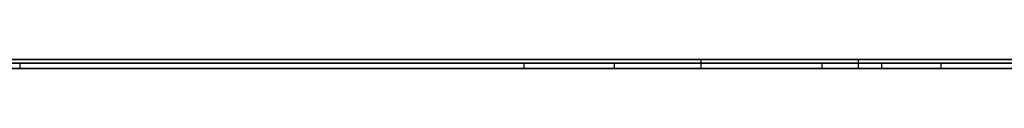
# Model space of a CAD drawing. Extents: x -2.05 to 2.05, y 0 to 2.3.
# Tile 55 of 74: x 1.332322 to 1.385717, y 2.219499 to 2.219999. Entities that reach past the tile are written whole.
import ezdxf

# ---------------------------------------------------------------- set-up
doc = ezdxf.new("R2010")
doc.units = 0
doc.layers.get('0').update_dxf_attribs({"linetype": 'CONTINUOUS'})

# ---------------------------------------------------------------- blocks, each defined once
blk = doc.blocks.new('*U1')
at = {"extrusion": (0, 1, 0)}
for p, q in [((1.978, 2.219999, -0.83), (-1.978, 2.219999, -0.83)), ((-1.978, 2.219999, 0.83), (1.978, 2.219999, 0.83)), ((0.708, 2.219999, -0.705), (1.628, 2.219999, -0.705)), ((1.628, 2.219999, -0.405), (0.708, 2.219999, -0.405)), ((1.628, 2.219799, -0.705), (0.708, 2.219799, -0.705)), ((0.708, 2.219799, -0.405), (1.628, 2.219799, -0.405)), ((1.301183, 2.219999, -0.32115), (1.377787, 2.219999, -0.32115)), ((1.377787, 2.219999, -0.306946), (1.317151, 2.219999, -0.306946)), ((1.317151, 2.219999, -0.27315), (1.369265, 2.219999, -0.27315)), ((1.369265, 2.219999, -0.258946), (1.317151, 2.219999, -0.258946)), ((1.364553, 2.219799, -0.491024), (1.359655, 2.219799, -0.611024)), ((1.359655, 2.219799, -0.611024), (1.375818, 2.219799, -0.611024)), ((1.382283, 2.219799, -0.491024), (1.364553, 2.219799, -0.491024)), ((1.369265, 2.219999, -0.27315), (1.369265, 2.219999, -0.258946)), ((1.375818, 2.219799, -0.611024), (1.379051, 2.219799, -0.511399)), ((1.377787, 2.219999, -0.32115), (1.377787, 2.219999, -0.306946)), ((1.379051, 2.219799, -0.511399), (1.426071, 2.219799, -0.611024)), ((1.428912, 2.219799, -0.590354), (1.382283, 2.219799, -0.491024)), ((1.377787, 2.219499, -0.32115), (1.301183, 2.219499, -0.32115)), ((1.317151, 2.219499, -0.306946), (1.377787, 2.219499, -0.306946)), ((1.369265, 2.219499, -0.27315), (1.317151, 2.219499, -0.27315)), ((1.317151, 2.219499, -0.258946), (1.369265, 2.219499, -0.258946)), ((1.375818, 2.219499, -0.611024), (1.359655, 2.219499, -0.611024)), ((1.359655, 2.219499, -0.611024), (1.364553, 2.219499, -0.491024)), ((1.364553, 2.219499, -0.491024), (1.382283, 2.219499, -0.491024)), ((1.369265, 2.219499, -0.258946), (1.369265, 2.219499, -0.27315)), ((1.379051, 2.219499, -0.511399), (1.375818, 2.219499, -0.611024)), ((1.377787, 2.219499, -0.306946), (1.377787, 2.219499, -0.32115)), ((1.426071, 2.219499, -0.611024), (1.379051, 2.219499, -0.511399)), ((1.382283, 2.219499, -0.491024), (1.428912, 2.219499, -0.590354))]:
    blk.add_line(p, q, dxfattribs=at)
for p, q in [((1.978, 2.219999, -0.83), (-1.978, 2.219999, -0.83)), ((0.708, 2.219999, -0.705), (1.628, 2.219999, -0.705)), ((1.628, 2.219799, -0.705), (0.708, 2.219799, -0.705)), ((1.301183, 2.219999, -0.32115), (1.377787, 2.219999, -0.32115)), ((1.317151, 2.219999, -0.27315), (1.369265, 2.219999, -0.27315)), ((1.332324, 2.219799, -0.568607), (1.332324, 2.219499, -0.568607)), ((1.332324, 2.219799, -0.568607), (1.332324, 2.219499, -0.568607)), ((1.359655, 2.219799, -0.611024), (1.375818, 2.219799, -0.611024)), ((1.359655, 2.219799, -0.611024), (1.359655, 2.219499, -0.611024)), ((1.369265, 2.219999, -0.27315), (1.369265, 2.219499, -0.27315)), ((1.375818, 2.219799, -0.611024), (1.375818, 2.219499, -0.611024)), ((1.377787, 2.219999, -0.32115), (1.377787, 2.219499, -0.32115)), ((1.377787, 2.219499, -0.32115), (1.301183, 2.219499, -0.32115)), ((1.369265, 2.219499, -0.27315), (1.317151, 2.219499, -0.27315)), ((1.375818, 2.219499, -0.611024), (1.359655, 2.219499, -0.611024))]:
    blk.add_line(p, q)
at = {"extrusion": (0, 0, -1)}
for p, q in [((-1.978, 2.219999, 0.83), (1.978, 2.219999, 0.83)), ((1.628, 2.219999, -0.405), (0.708, 2.219999, -0.405)), ((0.708, 2.219799, -0.405), (1.628, 2.219799, -0.405)), ((1.369265, 2.219999, -0.258946), (1.317151, 2.219999, -0.258946)), ((1.377787, 2.219999, -0.306946), (1.317151, 2.219999, -0.306946)), ((1.382283, 2.219799, -0.491024), (1.364553, 2.219799, -0.491024)), ((1.364553, 2.219799, -0.491024), (1.364553, 2.219499, -0.491024)), ((1.369265, 2.219999, -0.258946), (1.369265, 2.219499, -0.258946)), ((1.377787, 2.219999, -0.306946), (1.377787, 2.219499, -0.306946)), ((1.382283, 2.219799, -0.491024), (1.382283, 2.219499, -0.491024)), ((1.317151, 2.219499, -0.258946), (1.369265, 2.219499, -0.258946)), ((1.317151, 2.219499, -0.306946), (1.377787, 2.219499, -0.306946)), ((1.364553, 2.219499, -0.491024), (1.382283, 2.219499, -0.491024))]:
    blk.add_line(p, q, dxfattribs=at)
at = {"extrusion": (0.999168, 0, -0.040782)}
for p, q in [((1.364553, 2.219799, -0.491024), (1.359655, 2.219799, -0.611024)), ((1.359655, 2.219799, -0.611024), (1.359655, 2.219499, -0.611024)), ((1.364553, 2.219799, -0.491024), (1.364553, 2.219499, -0.491024)), ((1.359655, 2.219499, -0.611024), (1.364553, 2.219499, -0.491024))]:
    blk.add_line(p, q, dxfattribs=at)
at = {"extrusion": (-1, 0, 0)}
for p, q in [((1.369265, 2.219999, -0.27315), (1.369265, 2.219999, -0.258946)), ((1.369265, 2.219999, -0.27315), (1.369265, 2.219499, -0.27315)), ((1.369265, 2.219999, -0.258946), (1.369265, 2.219499, -0.258946)), ((1.377787, 2.219999, -0.32115), (1.377787, 2.219999, -0.306946)), ((1.377787, 2.219999, -0.32115), (1.377787, 2.219499, -0.32115)), ((1.377787, 2.219999, -0.306946), (1.377787, 2.219499, -0.306946)), ((1.369265, 2.219499, -0.258946), (1.369265, 2.219499, -0.27315)), ((1.377787, 2.219499, -0.306946), (1.377787, 2.219499, -0.32115))]:
    blk.add_line(p, q, dxfattribs=at)
at = {"extrusion": (-0.999474, 0, 0.032431)}
for p, q in [((1.375818, 2.219799, -0.611024), (1.379051, 2.219799, -0.511399)), ((1.375818, 2.219799, -0.611024), (1.375818, 2.219499, -0.611024)), ((1.379051, 2.219799, -0.511399), (1.379051, 2.219499, -0.511399)), ((1.379051, 2.219499, -0.511399), (1.375818, 2.219499, -0.611024))]:
    blk.add_line(p, q, dxfattribs=at)
at = {"extrusion": (0.904334, 0, 0.426825)}
for p, q in [((1.379051, 2.219799, -0.511399), (1.426071, 2.219799, -0.611024)), ((1.379051, 2.219799, -0.511399), (1.379051, 2.219499, -0.511399)), ((1.426071, 2.219499, -0.611024), (1.379051, 2.219499, -0.511399))]:
    blk.add_line(p, q, dxfattribs=at)
at = {"extrusion": (-0.905223, 0, -0.424937)}
for p, q in [((1.428912, 2.219799, -0.590354), (1.382283, 2.219799, -0.491024)), ((1.382283, 2.219799, -0.491024), (1.382283, 2.219499, -0.491024)), ((1.382283, 2.219499, -0.491024), (1.428912, 2.219499, -0.590354))]:
    blk.add_line(p, q, dxfattribs=at)

msp = doc.modelspace()

# ---------------------------------------------------------------- block references
msp.add_blockref('*U1', (0, 0))

doc.saveas('drawing.dxf')
